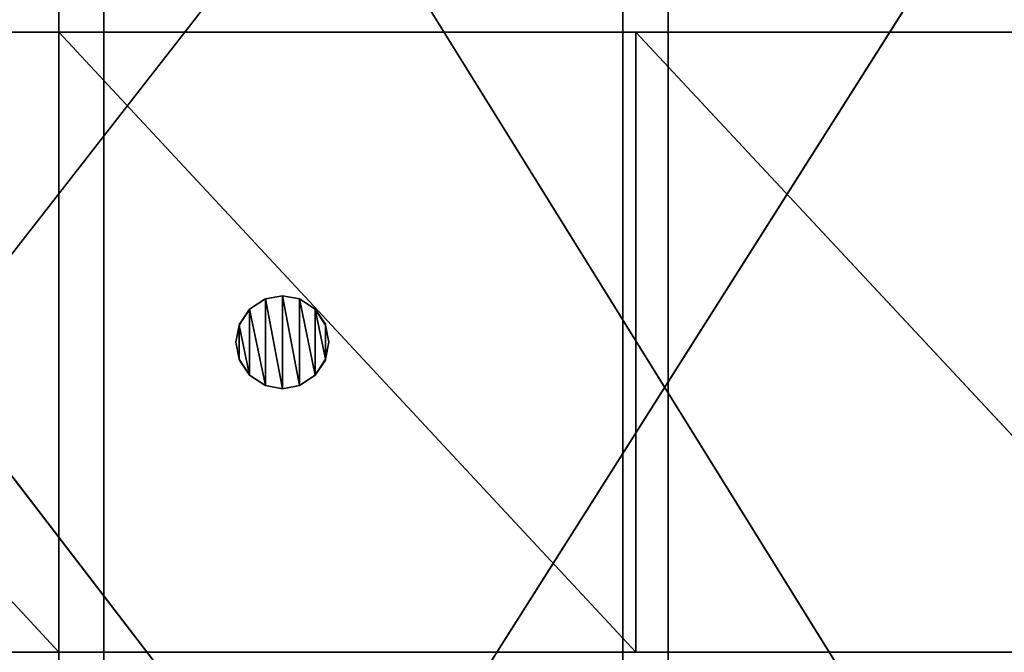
# Model space of a CAD drawing. Extents: x -901 to 911, y -15 to 15.
# Tile 38 of 256: x -611 to -595, y -5 to 5. Entities that reach past the tile are written whole.
import ezdxf

# ---------------------------------------------------------------- set-up
doc = ezdxf.new("R2010")
doc.units = 0
doc.header["$LTSCALE"] = 25.4
doc.layers.get('0').update_dxf_attribs({"color": 13, "linetype": 'CONTINUOUS'})

msp = doc.modelspace()

# ---------------------------------------------------------------- linework, layer by layer
at = {"color": 0}
for p, q in [((-624.306, 15, 202.989), (-601.279, -15, 199.826)), ((-624.306, 15, 202.989), (-601.279, -15, 199.826)), ((-624.306, 15, -294.989), (-601.279, -15, -291.826)), ((-624.306, 15, -294.989), (-601.279, -15, -291.826)), ((-600.551, 15, 203.76), (-623.947, -15, 206.973)), ((-600.551, 15, 203.76), (-623.947, -15, 206.973)), ((-600.551, 15, -295.76), (-623.947, -15, -298.973)), ((-600.551, 15, -295.76), (-623.947, -15, -298.973)), ((-610.377, -15, 196.661), (-610.377, 15, 196.661)), ((-610.377, 15, 196.661), (-591.738, -15, 192.28)), ((-610.377, -15, 196.661), (-610.377, 15, 196.661)), ((-610.377, 15, 196.661), (-591.738, -15, 192.28)), ((-610.377, -15, -196.661), (-610.377, 15, -196.661)), ((-610.377, 15, -196.661), (-591.738, -15, -192.28)), ((-610.377, 15, -196.661), (-591.738, -15, -192.28)), ((-610.377, -15, -196.661), (-610.377, 15, -196.661)), ((-609.649, -15, 200.594), (-609.649, 15, 200.594)), ((-590.638, 15, 196.125), (-609.649, -15, 200.594)), ((-590.638, 15, 196.125), (-609.649, -15, 200.594)), ((-609.649, -15, 200.594), (-609.649, 15, 200.594)), ((-609.649, -15, -200.594), (-609.649, 15, -200.594)), ((-590.638, 15, -196.125), (-609.649, -15, -200.594)), ((-609.649, -15, -200.594), (-609.649, 15, -200.594)), ((-590.638, 15, -196.125), (-609.649, -15, -200.594)), ((-601.279, -15, 199.826), (-601.279, 15, 199.826)), ((-601.279, -15, 199.826), (-601.279, 15, 199.826)), ((-601.279, -15, -291.826), (-601.279, 15, -291.826)), ((-601.279, -15, -291.826), (-601.279, 15, -291.826)), ((-600.551, -15, 203.76), (-600.551, 15, 203.76)), ((-600.551, -15, 203.76), (-600.551, 15, 203.76)), ((-600.551, -15, -295.76), (-600.551, 15, -295.76)), ((-600.551, -15, -295.76), (-600.551, 15, -295.76)), ((-446.77, 5), (-846.77, 5)), ((-846.77, 5), (-446.77, 5)), ((-610.377, 5, 196.661), (-619.631, 5, 198.15)), ((-619.631, 5, 198.15), (-610.377, -5, 196.661)), ((-619.631, 5, 198.15), (-610.377, -5, 196.661)), ((-619.631, 5, 198.15), (-610.377, 5, 196.661)), ((-619.631, 5, -198.15), (-610.377, -5, -196.661)), ((-619.631, 5, -198.15), (-610.377, -5, -196.661)), ((-619.631, 5, -198.15), (-610.377, 5, -196.661)), ((-610.377, 5, -196.661), (-619.631, 5, -198.15)), ((-610.377, -5, 196.661), (-610.377, 5, 196.661)), ((-601.069, 5, 194.709), (-610.377, 5, 196.661)), ((-610.377, 5, 196.661), (-601.069, -5, 194.709)), ((-610.377, 5, 196.661), (-601.069, -5, 194.709)), ((-610.377, -5, 196.661), (-610.377, 5, 196.661)), ((-610.377, 5, 196.661), (-601.069, 5, 194.709)), ((-610.377, -5, -196.661), (-610.377, 5, -196.661)), ((-610.377, 5, -196.661), (-601.069, -5, -194.709)), ((-610.377, -5, -196.661), (-610.377, 5, -196.661)), ((-610.377, 5, -196.661), (-601.069, -5, -194.709)), ((-610.377, 5, -196.661), (-601.069, 5, -194.709)), ((-601.069, 5, -194.709), (-610.377, 5, -196.661)), ((-591.738, 5, 192.28), (-601.069, 5, 194.709)), ((-601.069, 5, 194.709), (-591.738, -5, 192.28)), ((-601.069, -5, 194.709), (-601.069, 5, 194.709)), ((-601.069, 5, 194.709), (-591.738, -5, 192.28)), ((-601.069, -5, 194.709), (-601.069, 5, 194.709)), ((-601.069, 5, 194.709), (-591.738, 5, 192.28)), ((-601.069, -5, -194.709), (-601.069, 5, -194.709)), ((-601.069, 5, -194.709), (-591.738, -5, -192.28)), ((-601.069, 5, -194.709), (-591.738, -5, -192.28)), ((-601.069, 5, -194.709), (-591.738, 5, -192.28)), ((-601.069, -5, -194.709), (-601.069, 5, -194.709)), ((-591.738, 5, -192.28), (-601.069, 5, -194.709)), ((-607.046, 0.697, 2336.073), (-607.3, 0.53, 2336.073)), ((-607.3, 0.53, 2336.073), (-607.046, 0.697, 2336.073)), ((-607.3, 0.53, 2336.073), (-607.055, 0.694, 204.876)), ((-607.3, 0.53, 2336.073), (-607.055, 0.694, 204.876)), ((-607.055, 0.694, 204.876), (-607.298, 0.532, 204.914)), ((-606.77, 0.75, 204.831), (-607.055, 0.694, 204.876)), ((-607.055, 0.694, 204.876), (-607.046, 0.697, 2336.073)), ((-607.055, 0.694, 204.876), (-607.046, 0.697, 2336.073)), ((-606.77, 0.75, 2336.073), (-607.046, 0.697, 2336.073)), ((-607.046, 0.697, 2336.073), (-606.77, 0.75, 204.831)), ((-607.046, 0.697, 2336.073), (-606.77, 0.75, 204.831)), ((-607.046, 0.697, 2336.073), (-606.77, 0.75, 2336.073)), ((-606.494, 0.697, 2336.073), (-606.77, 0.75, 2336.073)), ((-606.77, 0.75, 204.831), (-606.494, 0.697, 2336.073)), ((-606.485, 0.694, 204.785), (-606.77, 0.75, 204.831)), ((-606.77, 0.75, 2336.073), (-606.77, 0.75, 204.831)), ((-606.77, 0.75, 2336.073), (-606.77, 0.75, 204.831)), ((-606.77, 0.75, 2336.073), (-606.494, 0.697, 2336.073)), ((-606.77, 0.75, 204.831), (-606.494, 0.697, 2336.073)), ((-606.24, 0.53, 2336.073), (-606.494, 0.697, 2336.073)), ((-606.494, 0.697, 2336.073), (-606.485, 0.694, 204.785)), ((-606.494, 0.697, 2336.073), (-606.24, 0.53, 2336.073)), ((-606.494, 0.697, 2336.073), (-606.485, 0.694, 204.785)), ((-606.242, 0.532, 204.746), (-606.485, 0.694, 204.785)), ((-606.485, 0.694, 204.785), (-606.24, 0.53, 2336.073)), ((-606.485, 0.694, 204.785), (-606.24, 0.53, 2336.073)), ((-607.3, 0.53, 2336.073), (-607.467, 0.276, 2336.073)), ((-607.467, 0.276, 2336.073), (-607.3, 0.53, 2336.073)), ((-607.298, 0.532, 204.914), (-607.462, 0.289, 204.94)), ((-607.462, 0.289, 204.94), (-607.3, 0.53, 2336.073)), ((-607.462, 0.289, 204.94), (-607.3, 0.53, 2336.073)), ((-607.3, 0.53, 2336.073), (-607.298, 0.532, 204.914)), ((-607.3, 0.53, 2336.073), (-607.298, 0.532, 204.914)), ((-606.242, 0.532, 204.746), (-606.24, 0.53, 2336.073)), ((-606.078, 0.289, 204.719), (-606.242, 0.532, 204.746)), ((-606.242, 0.532, 204.746), (-606.24, 0.53, 2336.073)), ((-606.073, 0.276, 2336.073), (-606.24, 0.53, 2336.073)), ((-606.24, 0.53, 2336.073), (-606.078, 0.289, 204.719)), ((-606.24, 0.53, 2336.073), (-606.078, 0.289, 204.719)), ((-606.24, 0.53, 2336.073), (-606.073, 0.276, 2336.073)), ((-607.462, 0.289, 204.94), (-607.52, 0, 204.949)), ((-607.467, 0.276, 2336.073), (-607.52, 0, 2336.073)), ((-607.467, 0.276, 2336.073), (-607.52, 0, 204.949)), ((-607.52, 0, 2336.073), (-607.467, 0.276, 2336.073)), ((-607.467, 0.276, 2336.073), (-607.52, 0, 204.949)), ((-607.462, 0.289, 204.94), (-607.467, 0.276, 2336.073)), ((-607.462, 0.289, 204.94), (-607.467, 0.276, 2336.073)), ((-606.078, 0.289, 204.719), (-606.073, 0.276, 2336.073)), ((-606.02, 0, 204.71), (-606.078, 0.289, 204.719)), ((-606.078, 0.289, 204.719), (-606.073, 0.276, 2336.073)), ((-606.02, 0, 2336.073), (-606.073, 0.276, 2336.073)), ((-606.073, 0.276, 2336.073), (-606.02, 0, 204.71)), ((-606.073, 0.276, 2336.073), (-606.02, 0, 2336.073)), ((-606.073, 0.276, 2336.073), (-606.02, 0, 204.71)), ((-607.52, 0, 2336.073), (-607.467, -0.276, 2336.073)), ((-607.52, 0, 204.949), (-607.52, 0, 2336.073)), ((-607.467, -0.276, 2336.073), (-607.52, 0, 2336.073)), ((-607.52, 0, 204.949), (-607.52, 0, 2336.073)), ((-607.52, 0, 204.949), (-607.467, -0.276, 2336.073)), ((-607.52, 0, 204.949), (-607.467, -0.276, 2336.073)), ((-607.52, 0, 204.949), (-607.462, -0.289, 204.94)), ((-606.078, -0.289, 204.719), (-606.02, 0, 204.71)), ((-606.073, -0.276, 2336.073), (-606.02, 0, 2336.073)), ((-606.02, 0, 204.71), (-606.073, -0.276, 2336.073)), ((-606.02, 0, 2336.073), (-606.073, -0.276, 2336.073)), ((-606.02, 0, 204.71), (-606.073, -0.276, 2336.073)), ((-606.02, 0, 2336.073), (-606.02, 0, 204.71)), ((-606.02, 0, 204.71), (-606.02, 0, 2336.073)), ((-607.467, -0.276, 2336.073), (-607.3, -0.53, 2336.073)), ((-607.3, -0.53, 2336.073), (-607.467, -0.276, 2336.073)), ((-607.467, -0.276, 2336.073), (-607.462, -0.289, 204.94)), ((-607.467, -0.276, 2336.073), (-607.462, -0.289, 204.94)), ((-607.3, -0.53, 2336.073), (-607.462, -0.289, 204.94)), ((-607.462, -0.289, 204.94), (-607.298, -0.532, 204.914)), ((-607.3, -0.53, 2336.073), (-607.462, -0.289, 204.94)), ((-606.242, -0.532, 204.746), (-606.078, -0.289, 204.719)), ((-606.24, -0.53, 2336.073), (-606.073, -0.276, 2336.073)), ((-606.073, -0.276, 2336.073), (-606.24, -0.53, 2336.073)), ((-606.078, -0.289, 204.719), (-606.24, -0.53, 2336.073)), ((-606.078, -0.289, 204.719), (-606.24, -0.53, 2336.073)), ((-606.073, -0.276, 2336.073), (-606.078, -0.289, 204.719)), ((-606.073, -0.276, 2336.073), (-606.078, -0.289, 204.719)), ((-607.3, -0.53, 2336.073), (-607.046, -0.697, 2336.073)), ((-607.298, -0.532, 204.914), (-607.3, -0.53, 2336.073)), ((-607.298, -0.532, 204.914), (-607.3, -0.53, 2336.073)), ((-607.055, -0.694, 204.876), (-607.3, -0.53, 2336.073)), ((-607.046, -0.697, 2336.073), (-607.3, -0.53, 2336.073)), ((-607.055, -0.694, 204.876), (-607.3, -0.53, 2336.073)), ((-607.298, -0.532, 204.914), (-607.055, -0.694, 204.876)), ((-606.494, -0.697, 2336.073), (-606.24, -0.53, 2336.073)), ((-606.24, -0.53, 2336.073), (-606.494, -0.697, 2336.073)), ((-606.24, -0.53, 2336.073), (-606.485, -0.694, 204.785)), ((-606.24, -0.53, 2336.073), (-606.485, -0.694, 204.785)), ((-606.485, -0.694, 204.785), (-606.242, -0.532, 204.746)), ((-606.24, -0.53, 2336.073), (-606.242, -0.532, 204.746)), ((-606.24, -0.53, 2336.073), (-606.242, -0.532, 204.746)), ((-607.046, -0.697, 2336.073), (-607.055, -0.694, 204.876)), ((-607.055, -0.694, 204.876), (-606.77, -0.75, 204.831)), ((-607.046, -0.697, 2336.073), (-607.055, -0.694, 204.876)), ((-607.046, -0.697, 2336.073), (-606.77, -0.75, 2336.073)), ((-606.77, -0.75, 204.831), (-607.046, -0.697, 2336.073)), ((-606.77, -0.75, 2336.073), (-607.046, -0.697, 2336.073)), ((-606.77, -0.75, 204.831), (-607.046, -0.697, 2336.073)), ((-606.77, -0.75, 204.831), (-606.485, -0.694, 204.785)), ((-606.77, -0.75, 2336.073), (-606.494, -0.697, 2336.073)), ((-606.494, -0.697, 2336.073), (-606.77, -0.75, 204.831)), ((-606.494, -0.697, 2336.073), (-606.77, -0.75, 204.831)), ((-606.494, -0.697, 2336.073), (-606.77, -0.75, 2336.073)), ((-606.77, -0.75, 2336.073), (-606.77, -0.75, 204.831)), ((-606.77, -0.75, 2336.073), (-606.77, -0.75, 204.831)), ((-606.485, -0.694, 204.785), (-606.494, -0.697, 2336.073)), ((-606.485, -0.694, 204.785), (-606.494, -0.697, 2336.073)), ((-846.77, -5), (-446.77, -5)), ((-446.77, -5), (-846.77, -5)), ((-619.631, -5, 198.15), (-610.377, -5, 196.661)), ((-610.377, -5, 196.661), (-619.631, -5, 198.15)), ((-610.377, -5, -196.661), (-619.631, -5, -198.15)), ((-619.631, -5, -198.15), (-610.377, -5, -196.661)), ((-610.377, -5, 196.661), (-601.069, -5, 194.709)), ((-601.069, -5, 194.709), (-610.377, -5, 196.661)), ((-601.069, -5, -194.709), (-610.377, -5, -196.661)), ((-610.377, -5, -196.661), (-601.069, -5, -194.709)), ((-601.069, -5, 194.709), (-591.738, -5, 192.28)), ((-591.738, -5, 192.28), (-601.069, -5, 194.709)), ((-591.738, -5, -192.28), (-601.069, -5, -194.709)), ((-601.069, -5, -194.709), (-591.738, -5, -192.28))]:
    msp.add_line(p, q, dxfattribs=at)

# ---------------------------------------------------------------- meshes
mesh = msp.add_polyface(dxfattribs=at)
corners = [(-610.377, -15, 196.661), (-628.799, -15, 199.191), (-628.799, 15, 199.191)]
mesh.append_faces([[corners[k] for k in face] for face in [(0, 1, 2)]], dxfattribs={"color": 0})
mesh = msp.add_polyface(dxfattribs=at)
corners = [(-610.377, -15, 196.661), (-628.799, 15, 199.191), (-610.377, 15, 196.661)]
mesh.append_faces([[corners[k] for k in face] for face in [(0, 1, 2)]], dxfattribs={"color": 0})
mesh = msp.add_polyface(dxfattribs=at)
corners = [(-610.377, 15, -196.661), (-628.799, 15, -199.191), (-610.377, -15, -196.661)]
mesh.append_faces([[corners[k] for k in face] for face in [(0, 1, 2)]], dxfattribs={"color": 0})
mesh = msp.add_polyface(dxfattribs=at)
corners = [(-610.377, -15, -196.661), (-628.799, 15, -199.191), (-628.799, -15, -199.191)]
mesh.append_faces([[corners[k] for k in face] for face in [(0, 1, 2)]], dxfattribs={"color": 0})
mesh = msp.add_polyface(dxfattribs=at)
corners = [(-609.649, 15, 200.594), (-628.44, -15, 203.175), (-609.649, -15, 200.594)]
mesh.append_faces([[corners[k] for k in face] for face in [(0, 1, 2)]], dxfattribs={"color": 0})
mesh = msp.add_polyface(dxfattribs=at)
corners = [(-609.649, 15, 200.594), (-628.44, 15, 203.175), (-628.44, -15, 203.175)]
mesh.append_faces([[corners[k] for k in face] for face in [(0, 1, 2)]], dxfattribs={"color": 0})
mesh = msp.add_polyface(dxfattribs=at)
corners = [(-609.649, 15, -200.594), (-628.44, -15, -203.175), (-628.44, 15, -203.175)]
mesh.append_faces([[corners[k] for k in face] for face in [(0, 1, 2)]], dxfattribs={"color": 0})
mesh = msp.add_polyface(dxfattribs=at)
corners = [(-609.649, -15, -200.594), (-628.44, -15, -203.175), (-609.649, 15, -200.594)]
mesh.append_faces([[corners[k] for k in face] for face in [(0, 1, 2)]], dxfattribs={"color": 0})
mesh = msp.add_polyface(dxfattribs=at)
corners = [(-601.279, -15, 199.826), (-624.306, -15, 202.989), (-624.306, 15, 202.989)]
mesh.append_faces([[corners[k] for k in face] for face in [(0, 1, 2)]], dxfattribs={"color": 0})
mesh = msp.add_polyface(dxfattribs=at)
corners = [(-601.279, -15, 199.826), (-624.306, 15, 202.989), (-601.279, 15, 199.826)]
mesh.append_faces([[corners[k] for k in face] for face in [(0, 1, 2)]], dxfattribs={"color": 0})
mesh = msp.add_polyface(dxfattribs=at)
corners = [(-601.279, 15, -291.826), (-624.306, 15, -294.989), (-601.279, -15, -291.826)]
mesh.append_faces([[corners[k] for k in face] for face in [(0, 1, 2)]], dxfattribs={"color": 0})
mesh = msp.add_polyface(dxfattribs=at)
corners = [(-601.279, -15, -291.826), (-624.306, 15, -294.989), (-624.306, -15, -294.989)]
mesh.append_faces([[corners[k] for k in face] for face in [(0, 1, 2)]], dxfattribs={"color": 0})
mesh = msp.add_polyface(dxfattribs=at)
corners = [(-600.551, 15, 203.76), (-623.947, -15, 206.973), (-600.551, -15, 203.76)]
mesh.append_faces([[corners[k] for k in face] for face in [(0, 1, 2)]], dxfattribs={"color": 0})
mesh = msp.add_polyface(dxfattribs=at)
corners = [(-600.551, 15, 203.76), (-623.947, 15, 206.973), (-623.947, -15, 206.973)]
mesh.append_faces([[corners[k] for k in face] for face in [(0, 1, 2)]], dxfattribs={"color": 0})
mesh = msp.add_polyface(dxfattribs=at)
corners = [(-600.551, 15, -295.76), (-623.947, -15, -298.973), (-623.947, 15, -298.973)]
mesh.append_faces([[corners[k] for k in face] for face in [(0, 1, 2)]], dxfattribs={"color": 0})
mesh = msp.add_polyface(dxfattribs=at)
corners = [(-600.551, -15, -295.76), (-623.947, -15, -298.973), (-600.551, 15, -295.76)]
mesh.append_faces([[corners[k] for k in face] for face in [(0, 1, 2)]], dxfattribs={"color": 0})
mesh = msp.add_polyface(dxfattribs=at)
corners = [(-591.738, -15, 192.28), (-610.377, -15, 196.661), (-610.377, 15, 196.661)]
mesh.append_faces([[corners[k] for k in face] for face in [(0, 1, 2)]], dxfattribs={"color": 0})
mesh = msp.add_polyface(dxfattribs=at)
corners = [(-591.738, -15, 192.28), (-610.377, 15, 196.661), (-591.738, 15, 192.28)]
mesh.append_faces([[corners[k] for k in face] for face in [(0, 1, 2)]], dxfattribs={"color": 0})
mesh = msp.add_polyface(dxfattribs=at)
corners = [(-591.738, 15, -192.28), (-610.377, 15, -196.661), (-591.738, -15, -192.28)]
mesh.append_faces([[corners[k] for k in face] for face in [(0, 1, 2)]], dxfattribs={"color": 0})
mesh = msp.add_polyface(dxfattribs=at)
corners = [(-591.738, -15, -192.28), (-610.377, 15, -196.661), (-610.377, -15, -196.661)]
mesh.append_faces([[corners[k] for k in face] for face in [(0, 1, 2)]], dxfattribs={"color": 0})
mesh = msp.add_polyface(dxfattribs=at)
corners = [(-590.638, 15, 196.125), (-609.649, -15, 200.594), (-590.638, -15, 196.125)]
mesh.append_faces([[corners[k] for k in face] for face in [(0, 1, 2)]], dxfattribs={"color": 0})
mesh = msp.add_polyface(dxfattribs=at)
corners = [(-590.638, 15, 196.125), (-609.649, 15, 200.594), (-609.649, -15, 200.594)]
mesh.append_faces([[corners[k] for k in face] for face in [(0, 1, 2)]], dxfattribs={"color": 0})
mesh = msp.add_polyface(dxfattribs=at)
corners = [(-590.638, 15, -196.125), (-609.649, -15, -200.594), (-609.649, 15, -200.594)]
mesh.append_faces([[corners[k] for k in face] for face in [(0, 1, 2)]], dxfattribs={"color": 0})
mesh = msp.add_polyface(dxfattribs=at)
corners = [(-590.638, -15, -196.125), (-609.649, -15, -200.594), (-590.638, 15, -196.125)]
mesh.append_faces([[corners[k] for k in face] for face in [(0, 1, 2)]], dxfattribs={"color": 0})
mesh = msp.add_polyface(dxfattribs=at)
corners = [(-577.98, -15, 194.35), (-601.279, -15, 199.826), (-601.279, 15, 199.826)]
mesh.append_faces([[corners[k] for k in face] for face in [(0, 1, 2)]], dxfattribs={"color": 0})
mesh = msp.add_polyface(dxfattribs=at)
corners = [(-577.98, -15, 194.35), (-601.279, 15, 199.826), (-577.98, 15, 194.35)]
mesh.append_faces([[corners[k] for k in face] for face in [(0, 1, 2)]], dxfattribs={"color": 0})
mesh = msp.add_polyface(dxfattribs=at)
corners = [(-577.98, 15, -286.35), (-601.279, 15, -291.826), (-577.98, -15, -286.35)]
mesh.append_faces([[corners[k] for k in face] for face in [(0, 1, 2)]], dxfattribs={"color": 0})
mesh = msp.add_polyface(dxfattribs=at)
corners = [(-577.98, -15, -286.35), (-601.279, 15, -291.826), (-601.279, -15, -291.826)]
mesh.append_faces([[corners[k] for k in face] for face in [(0, 1, 2)]], dxfattribs={"color": 0})
mesh = msp.add_polyface(dxfattribs=at)
corners = [(-576.88, 15, 198.195), (-600.551, -15, 203.76), (-576.88, -15, 198.195)]
mesh.append_faces([[corners[k] for k in face] for face in [(0, 1, 2)]], dxfattribs={"color": 0})
mesh = msp.add_polyface(dxfattribs=at)
corners = [(-576.88, 15, 198.195), (-600.551, 15, 203.76), (-600.551, -15, 203.76)]
mesh.append_faces([[corners[k] for k in face] for face in [(0, 1, 2)]], dxfattribs={"color": 0})
mesh = msp.add_polyface(dxfattribs=at)
corners = [(-576.88, 15, -290.195), (-600.551, -15, -295.76), (-600.551, 15, -295.76)]
mesh.append_faces([[corners[k] for k in face] for face in [(0, 1, 2)]], dxfattribs={"color": 0})
mesh = msp.add_polyface(dxfattribs=at)
corners = [(-576.88, -15, -290.195), (-600.551, -15, -295.76), (-576.88, 15, -290.195)]
mesh.append_faces([[corners[k] for k in face] for face in [(0, 1, 2)]], dxfattribs={"color": 0})
mesh = msp.add_polyface(dxfattribs=at)
corners = [(-846.77, 5), (-446.969, 5, 8.916), (-446.77, 5), (-846.571, 5, 8.916), (-845.961, 5, 17.971), (-447.579, 5, 17.971), (-844.92, 5, 27.139), (-448.62, 5, 27.139), (-843.431, 5, 36.393), (-450.109, 5, 36.393), (-841.478, 5, 45.701), (-452.061, 5, 45.701), (-839.05, 5, 55.032), (-454.49, 5, 55.032), (-836.135, 5, 64.35), (-457.405, 5, 64.35), (-832.728, 5, 73.619), (-460.812, 5, 73.619), (-828.825, 5, 82.802), (-464.715, 5, 82.802), (-824.427, 5, 91.859), (-469.113, 5, 91.859), (-819.539, 5, 100.752), (-474.001, 5, 100.752), (-814.169, 5, 109.442), (-479.371, 5, 109.442), (-808.331, 5, 117.89), (-485.209, 5, 117.89), (-802.041, 5, 126.06), (-491.499, 5, 126.06), (-795.319, 5, 133.914), (-498.221, 5, 133.914), (-788.191, 5, 141.421), (-505.349, 5, 141.421), (-780.684, 5, 148.549), (-512.855, 5, 148.549), (-772.83, 5, 155.271), (-520.71, 5, 155.271), (-764.66, 5, 161.561), (-528.88, 5, 161.561), (-756.212, 5, 167.399), (-537.328, 5, 167.399), (-747.522, 5, 172.769), (-546.018, 5, 172.769), (-738.629, 5, 177.657), (-554.911, 5, 177.657), (-729.571, 5, 182.055), (-563.968, 5, 182.055), (-720.389, 5, 185.958), (-573.151, 5, 185.958), (-711.12, 5, 189.365), (-582.42, 5, 189.365), (-701.802, 5, 192.28), (-591.738, 5, 192.28), (-692.471, 5, 194.709), (-601.069, 5, 194.709), (-683.162, 5, 196.661), (-610.377, 5, 196.661), (-673.909, 5, 198.15), (-619.631, 5, 198.15), (-664.741, 5, 199.191), (-628.799, 5, 199.191), (-655.686, 5, 199.801), (-637.854, 5, 199.801), (-646.77, 5, 200)]
mesh.append_faces([[corners[k] for k in face] for face in [(0, 1, 2), (63, 62, 64)]], dxfattribs={"vtx0": -1, "color": 0})
mesh.append_faces([[corners[k] for k in face] for face in [(1, 4, 5), (5, 6, 7), (7, 8, 9), (9, 10, 11), (11, 12, 13), (13, 14, 15), (15, 16, 17), (17, 18, 19), (19, 20, 21), (21, 22, 23), (23, 24, 25), (25, 26, 27), (27, 28, 29), (29, 30, 31), (31, 32, 33), (33, 34, 35), (35, 36, 37), (37, 38, 39), (39, 40, 41), (41, 42, 43), (43, 44, 45), (45, 46, 47), (47, 48, 49), (49, 50, 51), (51, 52, 53), (53, 54, 55), (55, 56, 57), (57, 58, 59), (59, 60, 61), (61, 62, 63)]], dxfattribs={"vtx0": -1, "vtx1": -1, "color": 0})
mesh.append_faces([[corners[k] for k in face] for face in [(1, 0, 3), (1, 3, 4), (5, 4, 6), (7, 6, 8), (9, 8, 10), (11, 10, 12), (13, 12, 14), (15, 14, 16), (17, 16, 18), (19, 18, 20), (21, 20, 22), (23, 22, 24), (25, 24, 26), (27, 26, 28), (29, 28, 30), (31, 30, 32), (33, 32, 34), (35, 34, 36), (37, 36, 38), (39, 38, 40), (41, 40, 42), (43, 42, 44), (45, 44, 46), (47, 46, 48), (49, 48, 50), (51, 50, 52), (53, 52, 54), (55, 54, 56), (57, 56, 58), (59, 58, 60), (61, 60, 62)]], dxfattribs={"vtx0": -1, "vtx2": -1, "color": 0})
mesh = msp.add_polyface(dxfattribs=at)
corners = [(-655.686, 5, -199.801), (-637.854, 5, -199.801), (-646.77, 5, -200), (-664.741, 5, -199.191), (-628.799, 5, -199.191), (-673.909, 5, -198.15), (-619.631, 5, -198.15), (-683.162, 5, -196.661), (-610.377, 5, -196.661), (-692.471, 5, -194.709), (-601.069, 5, -194.709), (-701.802, 5, -192.28), (-591.738, 5, -192.28), (-711.12, 5, -189.365), (-582.42, 5, -189.365), (-720.389, 5, -185.958), (-573.151, 5, -185.958), (-729.571, 5, -182.055), (-563.968, 5, -182.055), (-738.629, 5, -177.657), (-554.911, 5, -177.657), (-747.522, 5, -172.769), (-546.018, 5, -172.769), (-756.212, 5, -167.399), (-537.328, 5, -167.399), (-764.66, 5, -161.561), (-528.88, 5, -161.561), (-772.83, 5, -155.271), (-520.71, 5, -155.271), (-780.684, 5, -148.549), (-512.855, 5, -148.549), (-788.191, 5, -141.421), (-505.349, 5, -141.421), (-795.319, 5, -133.914), (-498.221, 5, -133.914), (-802.041, 5, -126.06), (-491.499, 5, -126.06), (-808.331, 5, -117.89), (-485.209, 5, -117.89), (-814.169, 5, -109.442), (-479.371, 5, -109.442), (-819.539, 5, -100.752), (-474.001, 5, -100.752), (-824.427, 5, -91.859), (-469.113, 5, -91.859), (-828.825, 5, -82.802), (-464.715, 5, -82.802), (-832.728, 5, -73.619), (-460.812, 5, -73.619), (-836.135, 5, -64.35), (-457.405, 5, -64.35), (-839.05, 5, -55.032), (-454.49, 5, -55.032), (-841.478, 5, -45.701), (-452.061, 5, -45.701), (-843.431, 5, -36.393), (-450.109, 5, -36.393), (-844.92, 5, -27.139), (-448.62, 5, -27.139), (-845.961, 5, -17.971), (-447.579, 5, -17.971), (-846.571, 5, -8.916), (-446.969, 5, -8.916), (-846.77, 5), (-446.77, 5)]
mesh.append_faces([[corners[k] for k in face] for face in [(0, 1, 2), (62, 63, 64)]], dxfattribs={"vtx0": -1, "color": 0})
mesh.append_faces([[corners[k] for k in face] for face in [(1, 3, 4), (4, 5, 6), (6, 7, 8), (8, 9, 10), (10, 11, 12), (12, 13, 14), (14, 15, 16), (16, 17, 18), (18, 19, 20), (20, 21, 22), (22, 23, 24), (24, 25, 26), (26, 27, 28), (28, 29, 30), (30, 31, 32), (32, 33, 34), (34, 35, 36), (36, 37, 38), (38, 39, 40), (40, 41, 42), (42, 43, 44), (44, 45, 46), (46, 47, 48), (48, 49, 50), (50, 51, 52), (52, 53, 54), (54, 55, 56), (56, 57, 58), (58, 59, 60), (60, 61, 62)]], dxfattribs={"vtx0": -1, "vtx1": -1, "color": 0})
mesh.append_faces([[corners[k] for k in face] for face in [(1, 0, 3), (4, 3, 5), (6, 5, 7), (8, 7, 9), (10, 9, 11), (12, 11, 13), (14, 13, 15), (16, 15, 17), (18, 17, 19), (20, 19, 21), (22, 21, 23), (24, 23, 25), (26, 25, 27), (28, 27, 29), (30, 29, 31), (32, 31, 33), (34, 33, 35), (36, 35, 37), (38, 37, 39), (40, 39, 41), (42, 41, 43), (44, 43, 45), (46, 45, 47), (48, 47, 49), (50, 49, 51), (52, 51, 53), (54, 53, 55), (56, 55, 57), (58, 57, 59), (60, 59, 61), (62, 61, 63)]], dxfattribs={"vtx0": -1, "vtx2": -1, "color": 0})
mesh = msp.add_polyface(dxfattribs=at)
corners = [(-610.377, 5, 196.661), (-619.631, 5, 198.15), (-610.377, -5, 196.661)]
mesh.append_faces([[corners[k] for k in face] for face in [(0, 1, 2)]], dxfattribs={"color": 0})
mesh = msp.add_polyface(dxfattribs=at)
corners = [(-610.377, -5, 196.661), (-619.631, 5, 198.15), (-619.631, -5, 198.15)]
mesh.append_faces([[corners[k] for k in face] for face in [(0, 1, 2)]], dxfattribs={"color": 0})
mesh = msp.add_polyface(dxfattribs=at)
corners = [(-610.377, -5, -196.661), (-619.631, -5, -198.15), (-619.631, 5, -198.15)]
mesh.append_faces([[corners[k] for k in face] for face in [(0, 1, 2)]], dxfattribs={"color": 0})
mesh = msp.add_polyface(dxfattribs=at)
corners = [(-610.377, -5, -196.661), (-619.631, 5, -198.15), (-610.377, 5, -196.661)]
mesh.append_faces([[corners[k] for k in face] for face in [(0, 1, 2)]], dxfattribs={"color": 0})
mesh = msp.add_polyface(dxfattribs=at)
corners = [(-601.069, 5, 194.709), (-610.377, 5, 196.661), (-601.069, -5, 194.709)]
mesh.append_faces([[corners[k] for k in face] for face in [(0, 1, 2)]], dxfattribs={"color": 0})
mesh = msp.add_polyface(dxfattribs=at)
corners = [(-601.069, -5, 194.709), (-610.377, 5, 196.661), (-610.377, -5, 196.661)]
mesh.append_faces([[corners[k] for k in face] for face in [(0, 1, 2)]], dxfattribs={"color": 0})
mesh = msp.add_polyface(dxfattribs=at)
corners = [(-601.069, -5, -194.709), (-610.377, -5, -196.661), (-610.377, 5, -196.661)]
mesh.append_faces([[corners[k] for k in face] for face in [(0, 1, 2)]], dxfattribs={"color": 0})
mesh = msp.add_polyface(dxfattribs=at)
corners = [(-601.069, -5, -194.709), (-610.377, 5, -196.661), (-601.069, 5, -194.709)]
mesh.append_faces([[corners[k] for k in face] for face in [(0, 1, 2)]], dxfattribs={"color": 0})
mesh = msp.add_polyface(dxfattribs=at)
corners = [(-591.738, 5, 192.28), (-601.069, 5, 194.709), (-591.738, -5, 192.28)]
mesh.append_faces([[corners[k] for k in face] for face in [(0, 1, 2)]], dxfattribs={"color": 0})
mesh = msp.add_polyface(dxfattribs=at)
corners = [(-591.738, -5, 192.28), (-601.069, 5, 194.709), (-601.069, -5, 194.709)]
mesh.append_faces([[corners[k] for k in face] for face in [(0, 1, 2)]], dxfattribs={"color": 0})
mesh = msp.add_polyface(dxfattribs=at)
corners = [(-591.738, -5, -192.28), (-601.069, -5, -194.709), (-601.069, 5, -194.709)]
mesh.append_faces([[corners[k] for k in face] for face in [(0, 1, 2)]], dxfattribs={"color": 0})
mesh = msp.add_polyface(dxfattribs=at)
corners = [(-591.738, -5, -192.28), (-601.069, 5, -194.709), (-591.738, 5, -192.28)]
mesh.append_faces([[corners[k] for k in face] for face in [(0, 1, 2)]], dxfattribs={"color": 0})
mesh = msp.add_polyface(dxfattribs=at)
corners = [(-607.467, -0.276, 2336.073), (-607.467, 0.276, 2336.073), (-607.52, 0, 2336.073), (-607.3, -0.53, 2336.073), (-607.3, 0.53, 2336.073), (-607.046, -0.697, 2336.073), (-607.046, 0.697, 2336.073), (-606.77, -0.75, 2336.073), (-606.77, 0.75, 2336.073), (-606.494, -0.697, 2336.073), (-606.494, 0.697, 2336.073), (-606.24, -0.53, 2336.073), (-606.24, 0.53, 2336.073), (-606.073, -0.276, 2336.073), (-606.073, 0.276, 2336.073), (-606.02, 0, 2336.073)]
mesh.append_faces([[corners[k] for k in face] for face in [(0, 1, 2), (14, 13, 15)]], dxfattribs={"vtx0": -1, "color": 0})
mesh.append_faces([[corners[k] for k in face] for face in [(1, 3, 4), (4, 5, 6), (6, 7, 8), (8, 9, 10), (10, 11, 12), (12, 13, 14)]], dxfattribs={"vtx0": -1, "vtx1": -1, "color": 0})
mesh.append_faces([[corners[k] for k in face] for face in [(1, 0, 3), (4, 3, 5), (6, 5, 7), (8, 7, 9), (10, 9, 11), (12, 11, 13)]], dxfattribs={"vtx0": -1, "vtx2": -1, "color": 0})
mesh = msp.add_polyface(dxfattribs=at)
corners = [(-607.046, 0.697, 2336.073), (-607.055, 0.694, 204.876), (-607.3, 0.53, 2336.073)]
mesh.append_faces([[corners[k] for k in face] for face in [(0, 1, 2)]], dxfattribs={"color": 0})
mesh = msp.add_polyface(dxfattribs=at)
corners = [(-607.3, 0.53, 2336.073), (-607.055, 0.694, 204.876), (-607.298, 0.532, 204.914)]
mesh.append_faces([[corners[k] for k in face] for face in [(0, 1, 2)]], dxfattribs={"color": 0})
mesh = msp.add_polyface(dxfattribs=at)
corners = [(-607.046, 0.697, 2336.073), (-606.77, 0.75, 204.831), (-607.055, 0.694, 204.876)]
mesh.append_faces([[corners[k] for k in face] for face in [(0, 1, 2)]], dxfattribs={"color": 0})
mesh = msp.add_polyface(dxfattribs=at)
corners = [(-606.77, 0.75, 2336.073), (-606.77, 0.75, 204.831), (-607.046, 0.697, 2336.073)]
mesh.append_faces([[corners[k] for k in face] for face in [(0, 1, 2)]], dxfattribs={"color": 0})
mesh = msp.add_polyface(dxfattribs=at)
corners = [(-606.494, 0.697, 2336.073), (-606.485, 0.694, 204.785), (-606.77, 0.75, 204.831)]
mesh.append_faces([[corners[k] for k in face] for face in [(0, 1, 2)]], dxfattribs={"color": 0})
mesh = msp.add_polyface(dxfattribs=at)
corners = [(-606.494, 0.697, 2336.073), (-606.77, 0.75, 204.831), (-606.77, 0.75, 2336.073)]
mesh.append_faces([[corners[k] for k in face] for face in [(0, 1, 2)]], dxfattribs={"color": 0})
mesh = msp.add_polyface(dxfattribs=at)
corners = [(-606.24, 0.53, 2336.073), (-606.485, 0.694, 204.785), (-606.494, 0.697, 2336.073)]
mesh.append_faces([[corners[k] for k in face] for face in [(0, 1, 2)]], dxfattribs={"color": 0})
mesh = msp.add_polyface(dxfattribs=at)
corners = [(-606.24, 0.53, 2336.073), (-606.242, 0.532, 204.746), (-606.485, 0.694, 204.785)]
mesh.append_faces([[corners[k] for k in face] for face in [(0, 1, 2)]], dxfattribs={"color": 0})
mesh = msp.add_polyface(dxfattribs=at)
corners = [(-607.3, 0.53, 2336.073), (-607.462, 0.289, 204.94), (-607.467, 0.276, 2336.073)]
mesh.append_faces([[corners[k] for k in face] for face in [(0, 1, 2)]], dxfattribs={"color": 0})
mesh = msp.add_polyface(dxfattribs=at)
corners = [(-607.298, 0.532, 204.914), (-607.462, 0.289, 204.94), (-607.3, 0.53, 2336.073)]
mesh.append_faces([[corners[k] for k in face] for face in [(0, 1, 2)]], dxfattribs={"color": 0})
mesh = msp.add_polyface(dxfattribs=at)
corners = [(-606.242, 0.532, 204.746), (-606.24, 0.53, 2336.073), (-606.078, 0.289, 204.719)]
mesh.append_faces([[corners[k] for k in face] for face in [(0, 1, 2)]], dxfattribs={"color": 0})
mesh = msp.add_polyface(dxfattribs=at)
corners = [(-606.24, 0.53, 2336.073), (-606.073, 0.276, 2336.073), (-606.078, 0.289, 204.719)]
mesh.append_faces([[corners[k] for k in face] for face in [(0, 1, 2)]], dxfattribs={"color": 0})
mesh = msp.add_polyface(dxfattribs=at)
corners = [(-607.462, 0.289, 204.94), (-607.52, 0, 204.949), (-607.467, 0.276, 2336.073)]
mesh.append_faces([[corners[k] for k in face] for face in [(0, 1, 2)]], dxfattribs={"color": 0})
mesh = msp.add_polyface(dxfattribs=at)
corners = [(-607.467, 0.276, 2336.073), (-607.52, 0, 204.949), (-607.52, 0, 2336.073)]
mesh.append_faces([[corners[k] for k in face] for face in [(0, 1, 2)]], dxfattribs={"color": 0})
mesh = msp.add_polyface(dxfattribs=at)
corners = [(-606.078, 0.289, 204.719), (-606.073, 0.276, 2336.073), (-606.02, 0, 204.71)]
mesh.append_faces([[corners[k] for k in face] for face in [(0, 1, 2)]], dxfattribs={"color": 0})
mesh = msp.add_polyface(dxfattribs=at)
corners = [(-606.073, 0.276, 2336.073), (-606.02, 0, 2336.073), (-606.02, 0, 204.71)]
mesh.append_faces([[corners[k] for k in face] for face in [(0, 1, 2)]], dxfattribs={"color": 0})
mesh = msp.add_polyface(dxfattribs=at)
corners = [(-607.52, 0, 2336.073), (-607.52, 0, 204.949), (-607.467, -0.276, 2336.073)]
mesh.append_faces([[corners[k] for k in face] for face in [(0, 1, 2)]], dxfattribs={"color": 0})
mesh = msp.add_polyface(dxfattribs=at)
corners = [(-607.52, 0, 204.949), (-607.462, -0.289, 204.94), (-607.467, -0.276, 2336.073)]
mesh.append_faces([[corners[k] for k in face] for face in [(0, 1, 2)]], dxfattribs={"color": 0})
mesh = msp.add_polyface(dxfattribs=at)
corners = [(-606.02, 0, 204.71), (-606.073, -0.276, 2336.073), (-606.078, -0.289, 204.719)]
mesh.append_faces([[corners[k] for k in face] for face in [(0, 1, 2)]], dxfattribs={"color": 0})
mesh = msp.add_polyface(dxfattribs=at)
corners = [(-606.02, 0, 2336.073), (-606.073, -0.276, 2336.073), (-606.02, 0, 204.71)]
mesh.append_faces([[corners[k] for k in face] for face in [(0, 1, 2)]], dxfattribs={"color": 0})
mesh = msp.add_polyface(dxfattribs=at)
corners = [(-607.467, -0.276, 2336.073), (-607.462, -0.289, 204.94), (-607.3, -0.53, 2336.073)]
mesh.append_faces([[corners[k] for k in face] for face in [(0, 1, 2)]], dxfattribs={"color": 0})
mesh = msp.add_polyface(dxfattribs=at)
corners = [(-607.462, -0.289, 204.94), (-607.298, -0.532, 204.914), (-607.3, -0.53, 2336.073)]
mesh.append_faces([[corners[k] for k in face] for face in [(0, 1, 2)]], dxfattribs={"color": 0})
mesh = msp.add_polyface(dxfattribs=at)
corners = [(-606.078, -0.289, 204.719), (-606.24, -0.53, 2336.073), (-606.242, -0.532, 204.746)]
mesh.append_faces([[corners[k] for k in face] for face in [(0, 1, 2)]], dxfattribs={"color": 0})
mesh = msp.add_polyface(dxfattribs=at)
corners = [(-606.073, -0.276, 2336.073), (-606.24, -0.53, 2336.073), (-606.078, -0.289, 204.719)]
mesh.append_faces([[corners[k] for k in face] for face in [(0, 1, 2)]], dxfattribs={"color": 0})
mesh = msp.add_polyface(dxfattribs=at)
corners = [(-607.3, -0.53, 2336.073), (-607.298, -0.532, 204.914), (-607.055, -0.694, 204.876)]
mesh.append_faces([[corners[k] for k in face] for face in [(0, 1, 2)]], dxfattribs={"color": 0})
mesh = msp.add_polyface(dxfattribs=at)
corners = [(-607.3, -0.53, 2336.073), (-607.055, -0.694, 204.876), (-607.046, -0.697, 2336.073)]
mesh.append_faces([[corners[k] for k in face] for face in [(0, 1, 2)]], dxfattribs={"color": 0})
mesh = msp.add_polyface(dxfattribs=at)
corners = [(-606.494, -0.697, 2336.073), (-606.485, -0.694, 204.785), (-606.24, -0.53, 2336.073)]
mesh.append_faces([[corners[k] for k in face] for face in [(0, 1, 2)]], dxfattribs={"color": 0})
mesh = msp.add_polyface(dxfattribs=at)
corners = [(-606.24, -0.53, 2336.073), (-606.485, -0.694, 204.785), (-606.242, -0.532, 204.746)]
mesh.append_faces([[corners[k] for k in face] for face in [(0, 1, 2)]], dxfattribs={"color": 0})
mesh = msp.add_polyface(dxfattribs=at)
corners = [(-607.046, -0.697, 2336.073), (-607.055, -0.694, 204.876), (-606.77, -0.75, 204.831)]
mesh.append_faces([[corners[k] for k in face] for face in [(0, 1, 2)]], dxfattribs={"color": 0})
mesh = msp.add_polyface(dxfattribs=at)
corners = [(-607.046, -0.697, 2336.073), (-606.77, -0.75, 204.831), (-606.77, -0.75, 2336.073)]
mesh.append_faces([[corners[k] for k in face] for face in [(0, 1, 2)]], dxfattribs={"color": 0})
mesh = msp.add_polyface(dxfattribs=at)
corners = [(-606.494, -0.697, 2336.073), (-606.77, -0.75, 204.831), (-606.485, -0.694, 204.785)]
mesh.append_faces([[corners[k] for k in face] for face in [(0, 1, 2)]], dxfattribs={"color": 0})
mesh = msp.add_polyface(dxfattribs=at)
corners = [(-606.77, -0.75, 2336.073), (-606.77, -0.75, 204.831), (-606.494, -0.697, 2336.073)]
mesh.append_faces([[corners[k] for k in face] for face in [(0, 1, 2)]], dxfattribs={"color": 0})
mesh = msp.add_polyface(dxfattribs=at)
corners = [(-446.969, -5, 8.916), (-846.77, -5), (-446.77, -5), (-846.571, -5, 8.916), (-447.579, -5, 17.971), (-845.961, -5, 17.971), (-448.62, -5, 27.139), (-844.92, -5, 27.139), (-450.109, -5, 36.393), (-843.431, -5, 36.393), (-452.061, -5, 45.701), (-841.478, -5, 45.701), (-454.49, -5, 55.032), (-839.05, -5, 55.032), (-457.405, -5, 64.35), (-836.135, -5, 64.35), (-460.812, -5, 73.619), (-832.728, -5, 73.619), (-464.715, -5, 82.802), (-828.825, -5, 82.802), (-469.113, -5, 91.859), (-824.427, -5, 91.859), (-474.001, -5, 100.752), (-819.539, -5, 100.752), (-479.371, -5, 109.442), (-814.169, -5, 109.442), (-485.209, -5, 117.89), (-808.331, -5, 117.89), (-491.499, -5, 126.06), (-802.041, -5, 126.06), (-498.221, -5, 133.914), (-795.319, -5, 133.914), (-505.349, -5, 141.421), (-788.191, -5, 141.421), (-512.855, -5, 148.549), (-780.684, -5, 148.549), (-520.71, -5, 155.271), (-772.83, -5, 155.271), (-528.88, -5, 161.561), (-764.66, -5, 161.561), (-537.328, -5, 167.399), (-756.212, -5, 167.399), (-546.018, -5, 172.769), (-747.522, -5, 172.769), (-554.911, -5, 177.657), (-738.629, -5, 177.657), (-563.968, -5, 182.055), (-729.571, -5, 182.055), (-573.151, -5, 185.958), (-720.389, -5, 185.958), (-582.42, -5, 189.365), (-711.12, -5, 189.365), (-591.738, -5, 192.28), (-701.802, -5, 192.28), (-601.069, -5, 194.709), (-692.471, -5, 194.709), (-610.377, -5, 196.661), (-683.162, -5, 196.661), (-619.631, -5, 198.15), (-673.909, -5, 198.15), (-628.799, -5, 199.191), (-664.741, -5, 199.191), (-637.854, -5, 199.801), (-655.686, -5, 199.801), (-646.77, -5, 200)]
mesh.append_faces([[corners[k] for k in face] for face in [(0, 1, 2), (63, 62, 64)]], dxfattribs={"vtx0": -1, "color": 0})
mesh.append_faces([[corners[k] for k in face] for face in [(1, 0, 3), (3, 4, 5), (5, 6, 7), (7, 8, 9), (9, 10, 11), (11, 12, 13), (13, 14, 15), (15, 16, 17), (17, 18, 19), (19, 20, 21), (21, 22, 23), (23, 24, 25), (25, 26, 27), (27, 28, 29), (29, 30, 31), (31, 32, 33), (33, 34, 35), (35, 36, 37), (37, 38, 39), (39, 40, 41), (41, 42, 43), (43, 44, 45), (45, 46, 47), (47, 48, 49), (49, 50, 51), (51, 52, 53), (53, 54, 55), (55, 56, 57), (57, 58, 59), (59, 60, 61), (61, 62, 63)]], dxfattribs={"vtx0": -1, "vtx1": -1, "color": 0})
mesh.append_faces([[corners[k] for k in face] for face in [(3, 0, 4), (5, 4, 6), (7, 6, 8), (9, 8, 10), (11, 10, 12), (13, 12, 14), (15, 14, 16), (17, 16, 18), (19, 18, 20), (21, 20, 22), (23, 22, 24), (25, 24, 26), (27, 26, 28), (29, 28, 30), (31, 30, 32), (33, 32, 34), (35, 34, 36), (37, 36, 38), (39, 38, 40), (41, 40, 42), (43, 42, 44), (45, 44, 46), (47, 46, 48), (49, 48, 50), (51, 50, 52), (53, 52, 54), (55, 54, 56), (57, 56, 58), (59, 58, 60), (61, 60, 62)]], dxfattribs={"vtx0": -1, "vtx2": -1, "color": 0})
mesh = msp.add_polyface(dxfattribs=at)
corners = [(-637.854, -5, -199.801), (-655.686, -5, -199.801), (-646.77, -5, -200), (-628.799, -5, -199.191), (-664.741, -5, -199.191), (-619.631, -5, -198.15), (-673.909, -5, -198.15), (-610.377, -5, -196.661), (-683.162, -5, -196.661), (-601.069, -5, -194.709), (-692.471, -5, -194.709), (-591.738, -5, -192.28), (-701.802, -5, -192.28), (-582.42, -5, -189.365), (-711.12, -5, -189.365), (-573.151, -5, -185.958), (-720.389, -5, -185.958), (-563.968, -5, -182.055), (-729.571, -5, -182.055), (-554.911, -5, -177.657), (-738.629, -5, -177.657), (-546.018, -5, -172.769), (-747.522, -5, -172.769), (-537.328, -5, -167.399), (-756.212, -5, -167.399), (-528.88, -5, -161.561), (-764.66, -5, -161.561), (-520.71, -5, -155.271), (-772.83, -5, -155.271), (-512.855, -5, -148.549), (-780.684, -5, -148.549), (-505.349, -5, -141.421), (-788.191, -5, -141.421), (-498.221, -5, -133.914), (-795.319, -5, -133.914), (-491.499, -5, -126.06), (-802.041, -5, -126.06), (-485.209, -5, -117.89), (-808.331, -5, -117.89), (-479.371, -5, -109.442), (-814.169, -5, -109.442), (-474.001, -5, -100.752), (-819.539, -5, -100.752), (-469.113, -5, -91.859), (-824.427, -5, -91.859), (-464.715, -5, -82.802), (-828.825, -5, -82.802), (-460.812, -5, -73.619), (-832.728, -5, -73.619), (-457.405, -5, -64.35), (-836.135, -5, -64.35), (-454.49, -5, -55.032), (-839.05, -5, -55.032), (-452.061, -5, -45.701), (-841.478, -5, -45.701), (-450.109, -5, -36.393), (-843.431, -5, -36.393), (-448.62, -5, -27.139), (-844.92, -5, -27.139), (-447.579, -5, -17.971), (-845.961, -5, -17.971), (-446.969, -5, -8.916), (-846.571, -5, -8.916), (-446.77, -5), (-846.77, -5)]
mesh.append_faces([[corners[k] for k in face] for face in [(0, 1, 2), (62, 63, 64)]], dxfattribs={"vtx0": -1, "color": 0})
mesh.append_faces([[corners[k] for k in face] for face in [(1, 3, 4), (4, 5, 6), (6, 7, 8), (8, 9, 10), (10, 11, 12), (12, 13, 14), (14, 15, 16), (16, 17, 18), (18, 19, 20), (20, 21, 22), (22, 23, 24), (24, 25, 26), (26, 27, 28), (28, 29, 30), (30, 31, 32), (32, 33, 34), (34, 35, 36), (36, 37, 38), (38, 39, 40), (40, 41, 42), (42, 43, 44), (44, 45, 46), (46, 47, 48), (48, 49, 50), (50, 51, 52), (52, 53, 54), (54, 55, 56), (56, 57, 58), (58, 59, 60), (60, 61, 62)]], dxfattribs={"vtx0": -1, "vtx1": -1, "color": 0})
mesh.append_faces([[corners[k] for k in face] for face in [(1, 0, 3), (4, 3, 5), (6, 5, 7), (8, 7, 9), (10, 9, 11), (12, 11, 13), (14, 13, 15), (16, 15, 17), (18, 17, 19), (20, 19, 21), (22, 21, 23), (24, 23, 25), (26, 25, 27), (28, 27, 29), (30, 29, 31), (32, 31, 33), (34, 33, 35), (36, 35, 37), (38, 37, 39), (40, 39, 41), (42, 41, 43), (44, 43, 45), (46, 45, 47), (48, 47, 49), (50, 49, 51), (52, 51, 53), (54, 53, 55), (56, 55, 57), (58, 57, 59), (60, 59, 61), (62, 61, 63)]], dxfattribs={"vtx0": -1, "vtx2": -1, "color": 0})

doc.saveas('drawing.dxf')
